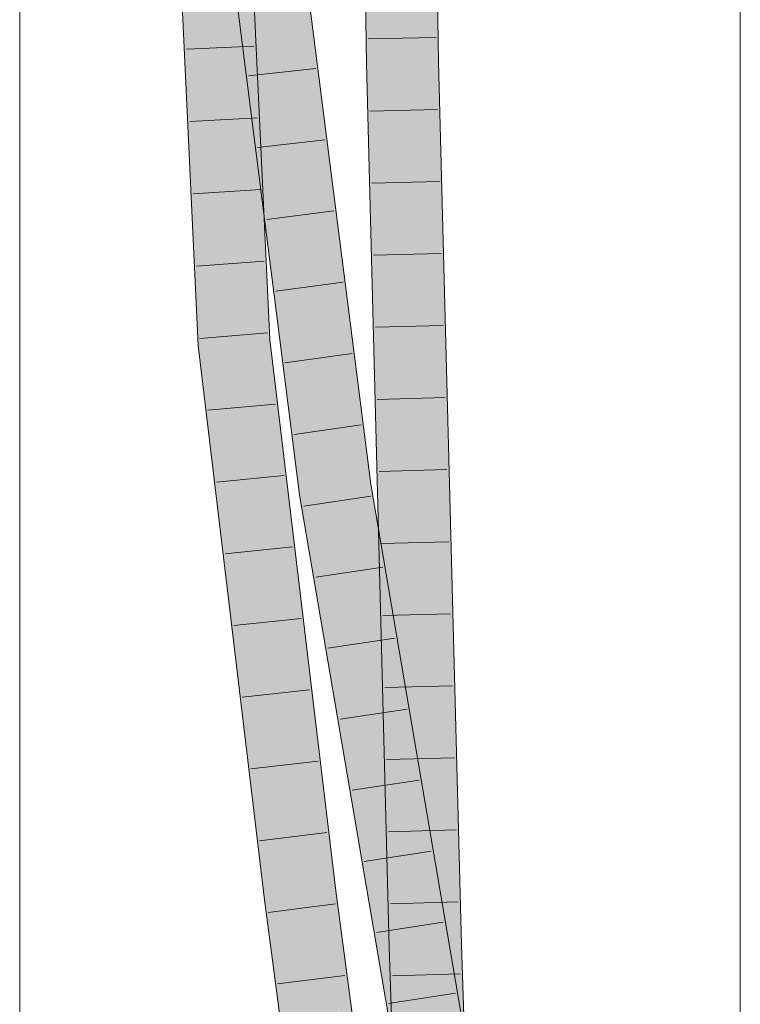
# Model space of a CAD drawing. Extents: x -720 to 300, y 62 to 1107.
# Tile 172 of 250: x 168.92 to 171.42, y 790.86 to 794.27. Entities that reach past the tile are written whole.
import ezdxf

# ---------------------------------------------------------------- set-up
doc = ezdxf.new("R2010")
doc.units = 0
doc.layers.get('0').update_dxf_attribs({"lineweight": 35})
doc.layers.add('E_Detail_Linie_Text_Bem', color=7, linetype='Continuous', lineweight=13)
for name, color, linetype, lineweight, true_color in [('E_Leerrohr 25-A06G9FMB8I', 7, 'Continuous', 9, 0xff8000), ('E_Leerrohr 25-Shading', 7, 'Continuous', 9, 0xff8000), ('E_Leerrohr 32-A06G9FMG8I', 7, 'Continuous', 9, 0x00b300), ('E_Leerrohr 32-Shading', 7, 'Continuous', 9, 0x00b300)]:
    doc.layers.add(name, color=color, linetype=linetype, lineweight=lineweight, true_color=true_color)

# ---------------------------------------------------------------- blocks, each defined once
blk = doc.blocks.new('Shading-A06G9FD98I', base_point=(248.6315, 750.378))
at = {"layer": 'E_Leerrohr 25-Shading', "color": 43, "true_color": 0xd7ab7f}
for points in [[(170.1192, 794.1196), (170.1558, 794.1205), (170.1074, 794.9977), (170.144, 794.9974)], [(170.3233, 794.9692), (170.3207, 794.9959), (170.3325, 794.1246)], [(170.3635, 794.5435), (170.3233, 794.9692), (170.3691, 794.1254), (170.3325, 794.1246)], [(170.1192, 794.1196), (170.1288, 793.7457), (170.1558, 794.1205), (170.2107, 791.9948)], [(170.3691, 794.1254), (170.3325, 794.1246), (170.4234, 791.9438), (170.3401, 793.8316)], [(170.3691, 794.1254), (170.4234, 791.9438), (170.4236, 792.0154)], [(170.3497, 793.614), (170.3401, 793.8316), (170.4117, 791.0607)], [(170.1288, 793.7457), (170.1984, 791.0544), (170.2107, 791.9948), (170.235, 791.0555)], [(170.4169, 791.0608), (170.4139, 792.1589), (170.4117, 791.0607), (170.3497, 793.614)], [(170.4234, 791.9438), (170.4139, 792.1589), (170.4202, 791.0609), (170.4169, 791.0608)], [(170.4234, 791.9438), (170.4285, 791.8284), (170.4236, 792.0154)], [(170.4483, 791.0617), (170.4285, 791.8284), (170.4202, 791.0609), (170.4234, 791.9438)], [(170.1984, 791.0544), (170.2751, 789.8538), (170.235, 791.0555)], [(170.1984, 791.0544), (170.2867, 788.4067), (170.2751, 789.8538), (170.3092, 788.4075)], [(170.4169, 791.0608), (170.4117, 791.0607), (170.4186, 790.9232)], [(170.4186, 790.9232), (170.4117, 791.0607), (170.4198, 790.8163)], [(170.4186, 790.9232), (170.421, 790.9164), (170.4169, 791.0608), (170.4202, 791.0609)], [(170.421, 790.9164), (170.4564, 790.8184), (170.4202, 791.0609), (170.4483, 791.0617)], [(170.421, 790.9164), (170.4186, 790.9232), (170.4212, 790.8698)], [(170.4198, 790.8163), (170.4218, 790.7653), (170.4186, 790.9232), (170.4212, 790.8698)], [(170.4212, 790.8698), (170.4239, 790.8168), (170.421, 790.9164), (170.4561, 790.8193)], [(170.4212, 790.8698), (170.4215, 790.8167), (170.4239, 790.8168)]]:
    blk.add_solid(points, dxfattribs=at)
at = {"layer": 'E_Leerrohr 25-Shading', "color": 31, "true_color": 0xfabd7f}
for points in [[(170.1558, 794.1205), (170.2441, 794.1226), (170.144, 794.9974), (170.2324, 794.9966)], [(170.2385, 794.5439), (170.2441, 794.1226), (170.3207, 794.9959), (170.3325, 794.1246)], [(170.235, 791.0555), (170.3233, 791.058), (170.1558, 794.1205), (170.2441, 794.1226)], [(170.2441, 794.1226), (170.3035, 791.8268), (170.3325, 794.1246), (170.3401, 793.8316)], [(170.3035, 791.8268), (170.3233, 791.058), (170.3401, 793.8316), (170.4117, 791.0607)], [(170.235, 791.0555), (170.2751, 789.8538), (170.2633, 791.0563)], [(170.2751, 789.8538), (170.3233, 791.058), (170.2633, 791.0563)], [(170.2751, 789.8538), (170.3233, 788.408), (170.3233, 791.058), (170.4117, 788.4111)], [(170.3233, 791.058), (170.3316, 790.8097), (170.4117, 791.0607), (170.4198, 790.8163)]]:
    blk.add_solid(points, dxfattribs=at)
at = {"layer": 'E_Leerrohr 32-Shading', "color": 83, "true_color": 0x7fbd7f}
for points in [[(169.7245, 794.0465), (169.7013, 794.9407), (169.6938, 794.401), (169.6916, 794.9271)], [(169.744, 793.8224), (169.7365, 794.1846), (169.7245, 794.0465), (169.7013, 794.9407)], [(169.5116, 794.4307), (169.452, 794.9227), (169.5452, 793.7081), (169.4798, 794.3259)], [(169.8714, 794.6213), (169.8904, 794.4086), (169.8846, 794.6226), (169.911, 794.2352)], [(169.9123, 794.4047), (169.8846, 794.6226), (170.0665, 792.9229), (169.911, 794.2352)], [(169.7045, 794.3484), (169.6358, 794.5982), (169.8367, 793.3097), (169.7121, 793.9986)], [(169.8481, 794.619), (169.9271, 793.999), (169.8714, 794.6213)], [(169.6942, 794.3071), (169.7475, 793.1597), (169.6938, 794.401), (169.7168, 794.1354)], [(169.8904, 794.4086), (169.9271, 793.999), (169.911, 794.2352)], [(170.1096, 792.6557), (169.9123, 794.4047), (170.0984, 792.654), (170.0665, 792.923)], [(169.9123, 794.4047), (170.1096, 792.6557), (169.9417, 794.1746)], [(169.4798, 794.3259), (169.5349, 793.1411), (169.5452, 793.7081), (169.5714, 793.1442)], [(169.911, 794.2352), (169.9271, 793.999), (170.0665, 792.9229), (170.0771, 792.8209)], [(169.7798, 793.2537), (169.7365, 794.1846), (169.75, 793.5293)], [(169.9417, 794.1746), (169.9482, 794.1157), (170.1346, 792.6594), (170.1122, 792.6561)], [(169.7475, 793.1597), (169.7476, 793.159), (169.7168, 794.1354), (169.7245, 794.0465)], [(169.9482, 794.1157), (170.1096, 792.6557), (170.1122, 792.6561)], [(169.7577, 793.1599), (169.744, 793.8224), (169.7476, 793.159), (169.7245, 794.0465)], [(169.744, 793.8225), (169.7121, 793.9986), (169.7642, 793.5899)], [(169.8934, 792.6234), (169.8367, 793.3097), (169.7642, 793.5899), (169.744, 793.8225)], [(169.8934, 792.6234), (169.7642, 793.5899), (169.8634, 792.8107)], [(169.7577, 793.1599), (169.7841, 793.1621), (169.75, 793.5293), (169.7798, 793.2537)], [(169.8367, 793.3097), (169.8934, 792.6234), (169.9236, 792.6279)], [(169.7476, 793.159), (169.7807, 792.8823), (169.7577, 793.1599)], [(169.7577, 793.1599), (169.7705, 793.0056), (169.7841, 793.1621), (169.7811, 792.9149)], [(169.9842, 791.2458), (169.7841, 793.1621), (169.9766, 791.2448), (169.7811, 792.9149)], [(169.7841, 793.1621), (169.9842, 791.2458), (169.8558, 792.5628)], [(169.5349, 793.1411), (169.5658, 792.8828), (169.5714, 793.1442), (169.6877, 792.1724)], [(169.7705, 793.0056), (169.7807, 792.8823), (169.7811, 792.9149)], [(169.7811, 792.9149), (169.7807, 792.8823), (169.9766, 791.2448)], [(170.0665, 792.923), (170.0771, 792.8209), (170.0984, 792.654)], [(169.6877, 792.1724), (169.5658, 792.8828), (169.7201, 791.9008), (169.6317, 792.3316)], [(169.8634, 792.8107), (169.8873, 792.6224), (169.8934, 792.6234)], [(170.0984, 792.654), (170.1821, 792.1624), (170.1096, 792.6557)], [(170.1096, 792.6557), (170.1821, 792.1624), (170.1122, 792.6561), (170.1757, 792.2297)], [(170.1757, 792.2297), (170.1346, 792.6594), (170.1122, 792.6561)], [(170.1609, 792.5051), (170.1346, 792.6594), (170.1657, 792.4556)], [(170.2107, 791.9948), (170.1657, 792.4556), (170.1757, 792.2297), (170.1346, 792.6594)], [(169.8873, 792.6224), (170.0487, 791.8936), (169.8934, 792.6234)], [(170.0487, 791.8936), (169.8873, 792.6224), (170.1975, 791.0196), (169.969, 792.1431)], [(170.0487, 791.8936), (169.9236, 792.6279), (169.8934, 792.6234)], [(169.8558, 792.5628), (169.9842, 791.2458), (169.977, 791.5498), (170.0083, 791.2488)], [(170.3141, 791.4842), (170.3635, 791.3161), (170.1657, 792.4556), (170.1609, 792.5051)], [(170.2107, 791.9948), (170.3141, 791.4842), (170.1657, 792.4556)], [(169.6317, 792.3316), (169.7649, 791.2182), (169.7201, 791.9008), (169.8012, 791.2228)], [(170.1757, 792.2297), (170.1821, 792.1624), (170.2107, 791.9948)], [(170.1975, 791.0196), (169.969, 792.1431), (170.2428, 790.7542), (169.9978, 791.9742)], [(170.3141, 791.4842), (170.2107, 791.9948), (170.2751, 791.6169)], [(170.2428, 790.7542), (169.9978, 791.9742), (170.2062, 790.7506)], [(170.2751, 791.6169), (170.3401, 791.2354), (170.3141, 791.4842), (170.365, 791.1505)], [(170.0083, 791.2488), (170.013, 791.2494), (169.977, 791.5498)], [(170.4285, 790.9346), (170.3635, 791.3161), (170.365, 791.1505), (170.3141, 791.4842)], [(169.9766, 791.2448), (170.0189, 790.9247), (169.9842, 791.2458)], [(169.9842, 791.2458), (170.0189, 790.9247), (170.0083, 791.2488), (170.0139, 791.2005)], [(170.0139, 791.2005), (170.013, 791.2494), (170.0083, 791.2488)], [(170.013, 791.2494), (170.0139, 791.2005), (170.2248, 789.3658), (170.2193, 789.408)], [(170.0174, 791.2159), (170.013, 791.2494), (170.2327, 789.3666), (170.2248, 789.3658)], [(169.7649, 791.2182), (169.8051, 790.9137), (169.8012, 791.2228), (169.9853, 789.8297)], [(170.0368, 791.0495), (170.2372, 789.5516), (170.0174, 791.2159)], [(170.365, 791.1505), (170.3401, 791.2354), (170.4229, 790.7716), (170.4192, 790.7712)], [(170.1918, 789.6475), (170.0139, 791.2005), (170.2018, 789.5399), (170.0189, 790.9247)], [(170.4554, 790.7747), (170.365, 791.1505), (170.4229, 790.7716)], [(170.365, 791.1505), (170.4564, 790.7706), (170.4285, 790.9346)], [(170.0368, 791.0495), (170.2345, 789.3668), (170.2372, 789.5516), (170.2516, 789.3688)], [(170.2327, 789.3666), (170.2345, 789.3668), (170.0368, 791.0495)], [(169.9853, 789.8297), (169.8051, 790.9137), (170.014, 789.3422), (170.0061, 789.3928)]]:
    blk.add_solid(points, dxfattribs=at)
at = {"layer": 'E_Leerrohr 32-Shading', "color": 83, "true_color": 0x7fd57f}
for points in [[(169.8481, 794.619), (169.7941, 794.344), (169.9271, 793.999), (169.9258, 793.3099)], [(169.6006, 794.4183), (169.5116, 794.4307), (169.634, 793.7003), (169.5452, 793.7081)], [(169.6942, 794.3071), (169.6006, 794.4183), (169.634, 793.7003)], [(169.7941, 794.344), (169.7045, 794.3484), (169.9258, 793.3099), (169.8367, 793.3097)], [(169.634, 793.7003), (169.6595, 793.1516), (169.6942, 794.3071), (169.7476, 793.159)], [(169.9271, 793.999), (169.9258, 793.3099), (170.0852, 792.652), (170.011, 792.6409)], [(169.9271, 793.999), (170.0852, 792.652), (170.0771, 792.8209)], [(169.5452, 793.7081), (169.5714, 793.1442), (169.634, 793.7003), (169.6595, 793.1516)], [(169.9114, 793.3099), (169.8367, 793.3097), (170.011, 792.6409), (169.9236, 792.6279)], [(169.9258, 793.3099), (169.9114, 793.3099), (170.011, 792.6409)], [(169.6595, 793.1516), (169.7767, 792.1723), (169.7476, 793.159), (169.7807, 792.8823)], [(169.5714, 793.1442), (169.6877, 792.1724), (169.6595, 793.1516), (169.7767, 792.1723)], [(169.7767, 792.1723), (169.8889, 791.2338), (169.7807, 792.8823), (169.9766, 791.2448)], [(170.0852, 792.652), (170.0984, 792.654), (170.0771, 792.8209)], [(169.9236, 792.6279), (170.0487, 791.8936), (170.011, 792.6409), (170.1373, 791.8997)], [(170.011, 792.6409), (170.1373, 791.8997), (170.0852, 792.652)], [(170.1373, 791.8997), (170.0984, 792.654), (170.0852, 792.652)], [(170.1821, 792.1624), (170.0984, 792.654), (170.2385, 791.3057), (170.1373, 791.8997)], [(169.7428, 792.1724), (169.6877, 792.1724), (169.7201, 791.9008)], [(169.7767, 792.1723), (169.7428, 792.1724), (169.8012, 791.2228), (169.7201, 791.9008)], [(169.7767, 792.1723), (169.8012, 791.2228), (169.8889, 791.2338)], [(170.2107, 791.9948), (170.1821, 792.1624), (170.26, 791.4892), (170.2508, 791.4108)], [(170.1821, 792.1624), (170.2385, 791.3057), (170.2126, 791.8291)], [(170.2107, 791.9948), (170.26, 791.4892), (170.2751, 791.6169)], [(170.2385, 791.3057), (170.1373, 791.8997), (170.1975, 791.0196), (170.0487, 791.8936)], [(170.2385, 791.3057), (170.2858, 791.0276), (170.2126, 791.8291)], [(170.2751, 791.6169), (170.26, 791.4892), (170.3401, 791.2354), (170.3304, 791.1536)], [(170.2508, 791.4108), (170.2858, 791.0276), (170.26, 791.4892), (170.331, 790.7627)], [(170.3304, 791.1536), (170.26, 791.4892), (170.3099, 790.9787)], [(170.2385, 791.3057), (170.1975, 791.0196), (170.2049, 791.0203)], [(170.2858, 791.0276), (170.2385, 791.3057), (170.2049, 791.0203)], [(169.8889, 791.2338), (170.0738, 789.8342), (169.9766, 791.2448), (170.0189, 790.9247)], [(169.8012, 791.2228), (169.9853, 789.8297), (169.8889, 791.2338), (170.0738, 789.8342)], [(170.3304, 791.1536), (170.4558, 790.5564), (170.3401, 791.2354)], [(170.4558, 790.5564), (170.3304, 791.1536), (170.331, 790.7627), (170.3099, 790.9787)], [(170.2523, 791.0245), (170.1975, 791.0196), (170.2656, 790.7563), (170.2428, 790.7542)], [(170.331, 790.7627), (170.2858, 791.0276), (170.2656, 790.7563), (170.2523, 791.0245)], [(170.1844, 789.4708), (170.2028, 789.5154), (170.0225, 790.8528), (170.0189, 790.9247)], [(170.2018, 789.5399), (170.0189, 790.9247), (170.2028, 789.5154)]]:
    blk.add_solid(points, dxfattribs=at)
blk = doc.blocks.new('Referenz-A06G9FMH8I')
at = {"layer": 'E_Detail_Linie_Text_Bem', "linetype": 'Continuous', "ltscale": 0.13}
for p, q in [((168.9161, 790.1344), (168.9161, 799.3145)), ((171.4161, 799.3145), (171.4161, 750.1344))]:
    blk.add_line(p, q, dxfattribs=at)
at = {"layer": 'E_Leerrohr 25-A06G9FMB8I', "linetype": 'Continuous', "ltscale": 0.13}
for p, q in [((170.1192, 794.1196), (170.1074, 794.9977)), ((170.3691, 794.1254), (170.3574, 794.9956)), ((170.3605, 794.2091), (170.1255, 794.2044)), ((170.1984, 791.0544), (170.1192, 794.1196)), ((170.4483, 791.0617), (170.3691, 794.1254)), ((170.3659, 793.9596), (170.1309, 793.954)), ((170.3723, 793.7097), (170.1374, 793.7041)), ((170.3788, 793.4598), (170.1439, 793.4541)), ((170.3853, 793.21), (170.1503, 793.2041)), ((170.3917, 792.9601), (170.1568, 792.9541)), ((170.3982, 792.7103), (170.1632, 792.7042)), ((170.4046, 792.4604), (170.1697, 792.4542)), ((170.4111, 792.2106), (170.1762, 792.2042)), ((170.4175, 791.9607), (170.1826, 791.9542)), ((170.424, 791.7108), (170.1891, 791.7043)), ((170.4305, 791.461), (170.1955, 791.4543)), ((170.4369, 791.2111), (170.202, 791.2043)), ((170.2867, 788.4067), (170.1984, 791.0544)), ((170.5366, 788.4155), (170.4483, 791.0617)), ((170.4441, 790.9613), (170.2092, 790.9544))]:
    blk.add_line(p, q, dxfattribs=at)
at = {"layer": 'E_Leerrohr 32-A06G9FMG8I', "linetype": 'Continuous', "ltscale": 0.13}
for p, q in [((169.5349, 793.1411), (169.4513, 794.9378)), ((169.7841, 793.1621), (169.7013, 794.9408)), ((170.1346, 792.6594), (169.8846, 794.6226)), ((169.8873, 792.6225), (169.6358, 794.5982)), ((169.7293, 794.179), (169.4945, 794.169)), ((169.9433, 794.1022), (169.7098, 794.0761)), ((169.7409, 793.9305), (169.5062, 793.9181)), ((169.9748, 793.8549), (169.7414, 793.8274)), ((169.7524, 793.682), (169.5179, 793.6672)), ((170.0063, 793.6077), (169.7731, 793.5786)), ((169.764, 793.4334), (169.5296, 793.4163)), ((170.0378, 793.3604), (169.8048, 793.3299)), ((169.7755, 793.1849), (169.5413, 793.1653)), ((170.013, 791.2494), (169.7841, 793.1621)), ((169.7649, 791.2182), (169.5349, 793.1411)), ((170.0693, 793.1132), (169.8365, 793.0811)), ((169.8034, 792.9372), (169.5694, 792.9163)), ((170.1008, 792.8659), (169.8682, 792.8324)), ((169.8331, 792.6896), (169.5991, 792.6674)), ((170.4919, 790.562), (170.1346, 792.6594)), ((170.2449, 790.5238), (169.8873, 792.6225)), ((170.1339, 792.6188), (169.9015, 792.584)), ((169.8627, 792.442), (169.6289, 792.4186)), ((170.1759, 792.3724), (169.9435, 792.3375)), ((169.8923, 792.1943), (169.6586, 792.1697)), ((170.2179, 792.126), (169.9855, 792.091)), ((169.922, 791.9467), (169.6884, 791.9209)), ((170.2598, 791.8797), (170.0275, 791.8445)), ((169.9516, 791.6991), (169.7182, 791.672)), ((170.3018, 791.6333), (170.0695, 791.598)), ((169.9812, 791.4515), (169.7479, 791.4232)), ((170.3438, 791.3869), (170.1115, 791.3514)), ((170.2612, 789.3698), (170.013, 791.2494)), ((170.0128, 789.3421), (169.7649, 791.2182)), ((170.0114, 791.2038), (169.7782, 791.1746)), ((170.3858, 791.1405), (170.1535, 791.1049)), ((170.0442, 790.9558), (169.8109, 790.9269)), ((170.4277, 790.8941), (170.1955, 790.8584))]:
    blk.add_line(p, q, dxfattribs=at)

msp = doc.modelspace()

# ---------------------------------------------------------------- block references
at = {"color": 8, "lineweight": 25, "ltscale": 0.25, "true_color": 0x808080}
msp.add_blockref('Referenz-A06G9FMH8I', (0, 0), dxfattribs=at)
msp.add_blockref('Shading-A06G9FD98I', (248.6315, 750.378))

doc.saveas('drawing.dxf')
